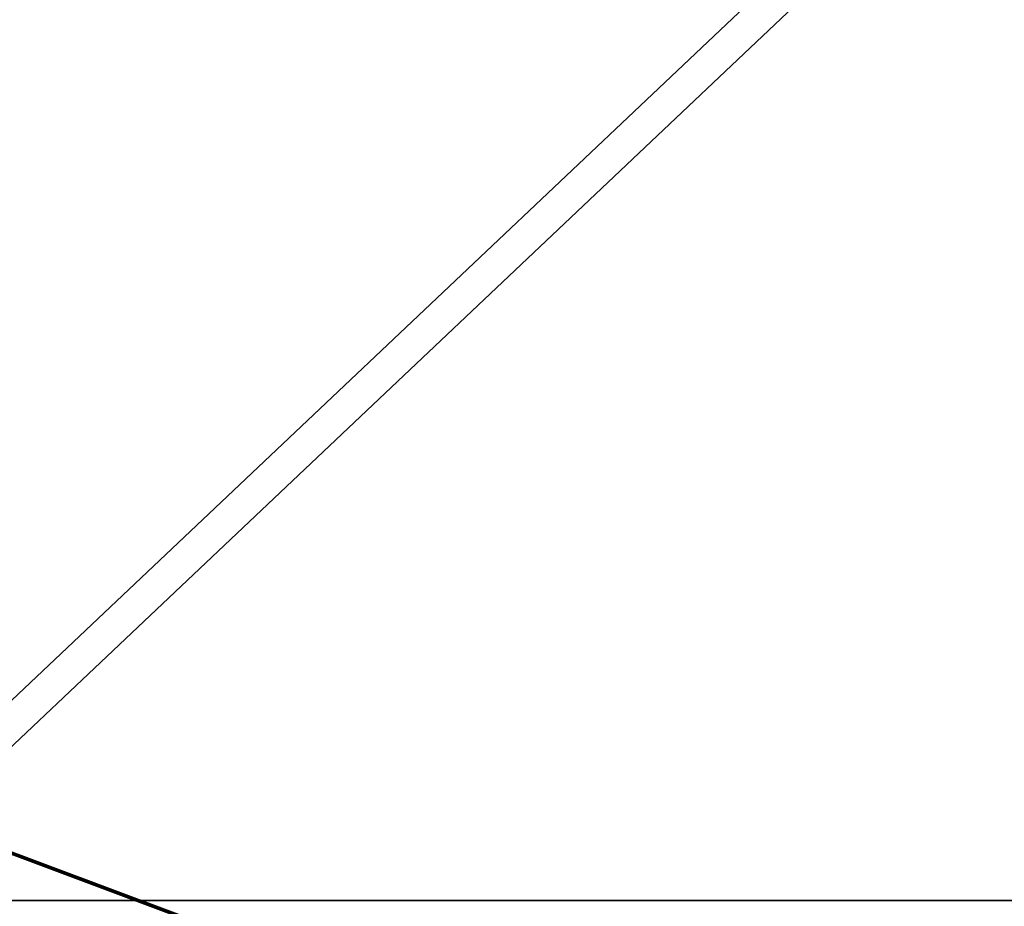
# Model space of a CAD drawing. Header units: millimetres. Extents: x -75 to 75, y -5 to 37.
# Tile 148 of 185: x 43 to 54, y 12 to 23. Entities that reach past the tile are written whole.
import ezdxf

# ---------------------------------------------------------------- set-up
doc = ezdxf.new("R2010")
doc.units = ezdxf.units.MM
doc.header["$LTSCALE"] = 127.314815
for name, color, linetype in [('133', 7, 'CONTINUOUS'), ('14', 7, 'CONTINUOUS'), ('16', 7, 'CONTINUOUS'), ('520', 7, 'CONTINUOUS'), ('522', 7, 'CONTINUOUS'), ('524', 7, 'CONTINUOUS'), ('526', 7, 'CONTINUOUS'), ('530', 7, 'CONTINUOUS'), ('531', 7, 'CONTINUOUS'), ('6', 7, 'CONTINUOUS'), ('8', 7, 'CONTINUOUS')]:
    doc.layers.add(name, color=color, linetype=linetype)

msp = doc.modelspace()

# ---------------------------------------------------------------- linework, layer by layer
at = {"layer": '133', "color": 251, "linetype": 'Continuous', "true_color": 0x464b4f}
for points in [[(10.356, 12.5, -94.761), (8.873, 12.5, -94.552), (55.254, 12.5, -94.761), (10.356, 12.5, -94.761)], [(55.254, 12.5, -94.761), (8.873, 12.5, -94.552), (10.356, 12.5, -94.039), (55.254, 12.5, -94.761)], [(55.254, 12.5, -94.039), (55.254, 12.5, -94.761), (10.356, 12.5, -94.039), (55.254, 12.5, -94.039)]]:
    msp.add_3dface(points, dxfattribs=at)
at = {"layer": '14', "color": 251, "linetype": 'Continuous', "true_color": 0x565d62}
for points in [[(-58.608, 7.032, 96.607), (-58.941, 32.5, 96.94), (58.941, 32.5, 96.94), (-58.608, 7.032, 96.607)], [(-58.554, 7.031, 96.607), (-58.608, 7.032, 96.607), (58.941, 32.5, 96.94), (-58.554, 7.031, 96.607)], [(-58.5, 7.031, 96.607), (-58.554, 7.031, 96.607), (58.941, 32.5, 96.94), (-58.5, 7.031, 96.607)], [(-2.359, 18.04, 96.751), (-58.5, 7.031, 96.607), (58.941, 32.5, 96.94), (-2.359, 18.04, 96.751)], [(2.359, 18.04, 96.751), (-2.359, 18.04, 96.751), (58.941, 32.5, 96.94), (2.359, 18.04, 96.751)], [(2.503, 7.031, 96.607), (2.359, 18.04, 96.751), (58.941, 32.5, 96.94), (2.503, 7.031, 96.607)], [(58.5, 7.031, 96.607), (2.503, 7.031, 96.607), (58.941, 32.5, 96.94), (58.5, 7.031, 96.607)]]:
    msp.add_3dface(points, dxfattribs=at)
at = {"layer": '16', "color": 251, "linetype": 'Continuous', "true_color": 0x565d62}
for points in [[(58.608, 7.032, -96.607), (58.941, 32.5, -96.94), (2.487, 28.04, -96.882), (58.608, 7.032, -96.607)], [(2.946, 7.031, -96.607), (58.5, 7.031, -96.607), (2.487, 28.04, -96.882), (2.946, 7.031, -96.607)], [(58.5, 7.031, -96.607), (58.554, 7.031, -96.607), (2.487, 28.04, -96.882), (58.5, 7.031, -96.607)], [(58.554, 7.031, -96.607), (58.608, 7.032, -96.607), (2.487, 28.04, -96.882), (58.554, 7.031, -96.607)]]:
    msp.add_3dface(points, dxfattribs=at)
at = {"layer": '520', "linetype": 'Continuous'}
msp.add_3dface([(0, 28.1, -87), (57, 28.1, -87), (38.5, 10.6, -12), (0, 28.1, -87)], dxfattribs=at)
at = {"layer": '522', "linetype": 'Continuous'}
for points in [[(57, 28.1, -87), (57, 28.1, -30), (38.5, 10.6, -12), (57, 28.1, -87)], [(57, 28.1, -30), (57, 28.1, 27), (38.5, 10.6, -12), (57, 28.1, -30)], [(57, 28.1, 27), (38.5, 10.6, 20), (38.5, 10.6, -12), (57, 28.1, 27)]]:
    msp.add_3dface(points, dxfattribs=at)
at = {"layer": '524', "linetype": 'Continuous'}
msp.add_3dface([(56.841, 28.5, -86.954), (-56.841, 28.5, -86.954), (38.341, 11, -11.954), (56.841, 28.5, -86.954)], dxfattribs=at)
at = {"layer": '526', "linetype": 'Continuous'}
for points in [[(56.841, 28.5, 26.729), (56.841, 28.5, -86.954), (38.341, 11, 19.729), (56.841, 28.5, 26.729)], [(38.341, 11, 19.729), (56.841, 28.5, -86.954), (38.341, 11, -11.954), (38.341, 11, 19.729)]]:
    msp.add_3dface(points, dxfattribs=at)
at = {"layer": '530', "linetype": 'Continuous'}
msp.add_3dface([(57, 28.1, 27), (0, 28.1, 27), (38.5, 10.6, 20), (57, 28.1, 27)], dxfattribs=at)
at = {"layer": '531', "linetype": 'Continuous'}
for points in [[(-56.841, 28.5, 26.729), (56.841, 28.5, 26.729), (-38.341, 11, 19.729), (-56.841, 28.5, 26.729)], [(56.841, 28.5, 26.729), (38.341, 11, 19.729), (-38.341, 11, 19.729), (56.841, 28.5, 26.729)]]:
    msp.add_3dface(points, dxfattribs=at)
at = {"layer": '6', "color": 251, "linetype": 'Continuous', "true_color": 0x565d62}
for points in [[(-0.5, 0, 104.516), (58.517, 0, 104.516), (-0.5, 37, 105), (-0.5, 0, 104.516)], [(58.517, 0, 104.516), (59.001, 37, 105), (-0.5, 37, 105), (58.517, 0, 104.516)]]:
    msp.add_3dface(points, dxfattribs=at)
at = {"layer": '8', "color": 251, "linetype": 'Continuous', "true_color": 0x565d62}
for points in [[(-58.517, 0, -104.516), (-59.001, 37, -105), (59.001, 37, -105), (-58.517, 0, -104.516)], [(58.517, 0, -104.516), (-58.517, 0, -104.516), (59.001, 37, -105), (58.517, 0, -104.516)]]:
    msp.add_3dface(points, dxfattribs=at)

doc.saveas('drawing.dxf')
